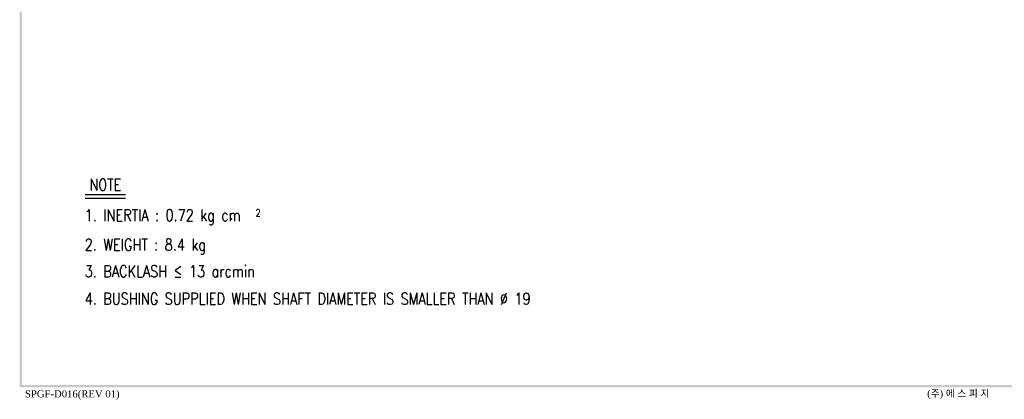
# Model space of a CAD drawing. Header units: millimetres. Extents: x 0 to 1567, y -633 to 570.
# Tile 1 of 5: x 0 to 418, y 1 to 162. Entities that reach past the tile are written whole.
import ezdxf
from ezdxf.enums import TextEntityAlignment as Align

# ---------------------------------------------------------------- set-up
doc = ezdxf.new("R2010")
doc.units = ezdxf.units.MM
doc.header["$LTSCALE"] = 3
doc.header["$MEASUREMENT"] = 0
doc.layers.get('0').update_dxf_attribs({"linetype": 'CONTINUOUS'})
for name, color, linetype in [('3', 3, 'CONTINUOUS'), ('M3', 9, 'CONTINUOUS'), ('OBJ', 7, 'CONTINUOUS')]:
    doc.layers.add(name, color=color, linetype=linetype)
doc.styles.add('ARIAL', font='TIMES.TTF', dxfattribs={"height": 45})
doc.styles.add('DUTCH', font='dutch.ttf', dxfattribs={"height": 4})
doc.styles.add('WHGTXT', font='SIMPLEX.shx', dxfattribs={"width": 0.8, "bigfont": 'WHGTXT.shx'})

# ---------------------------------------------------------------- blocks, each defined once
blk = doc.blocks.new('A$C1B8249F6')
at = {"layer": '3', "color": 9}
for points in [[(0, 5.71), (1, 6.71), (0, 569.88), (1, 568.88)], [(800.82, 5.71), (799.82, 6.71), (0, 5.71), (1, 6.71)]]:
    blk.add_trace(points, dxfattribs=at)
at = {"layer": 'M3'}
for s, style, p in [('SPGF-D016(REV 01)', 'ARIAL', (2.24, 1.43)), ('(주) 에 스 피 지', 'DUTCH', (385.21, 1.61))]:
    blk.add_text(s, height=3, dxfattribs=dict(at, style=style)).set_placement(p)

msp = doc.modelspace()

# ---------------------------------------------------------------- linework, layer by layer
at = {"layer": '3'}
for p, q in [((27.73121, 87.59238), (44.98219, 87.59238)), ((27.73121, 86.06435), (44.98219, 86.06435))]:
    msp.add_line(p, q, dxfattribs=at)

# ---------------------------------------------------------------- block references
msp.add_blockref('A$C1B8249F6', (0, 0.02938))

# ---------------------------------------------------------------- texts
at = {"layer": 'OBJ', "ltscale": 25.4, "style": 'WHGTXT', "width": 0.8}
for s, height, p in [('NOTE', 5, (29.60247, 91.69643)), ('1. INERTIA : 0.72 kg cm', 5, (27.62544, 78.75601)), ('2', 3, (100.15203, 79.77805)), ('.', 5, (89.0484, 79.40371)), ('2. WEIGHT : 8.4 kg', 5, (27.62544, 66.25608)), ('3. BACKLASH ≤ 13 arcmin', 5, (27.62544, 54.96812)), ('4. BUSHING SUPPLIED WHEN SHAFT DIAMETER IS SMALLER THAN %%C 19', 5, (27.62968, 43.32217))]:
    msp.add_text(s, height=height, dxfattribs=at).set_placement(p, align=Align.MIDDLE_LEFT)

doc.saveas('drawing.dxf')
